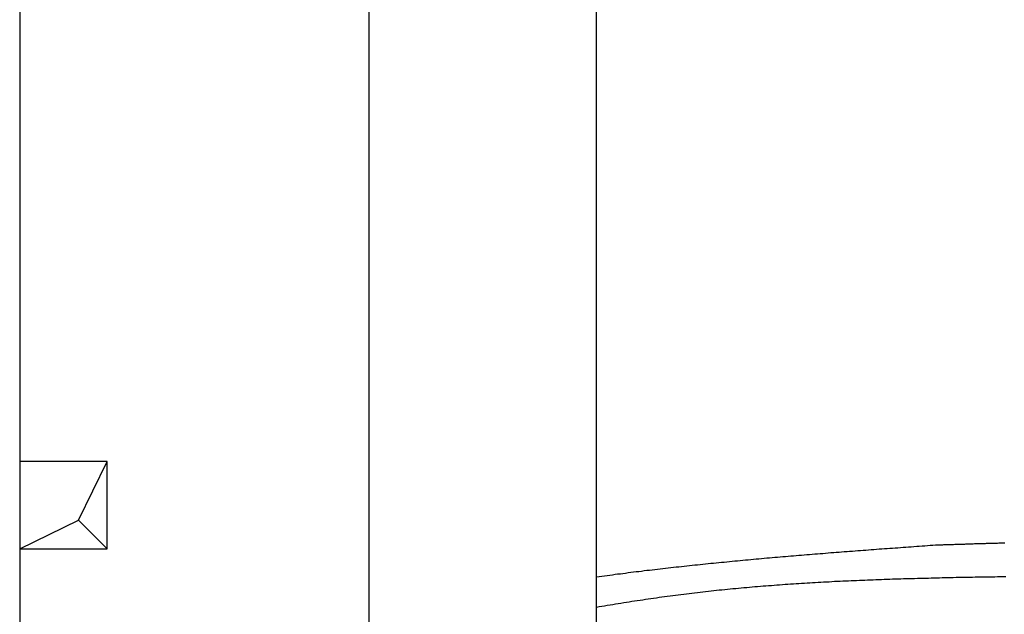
# Model space of a CAD drawing. Extents: x 1073 to 6773, y 6241 to 11366.
# Tile 5 of 58: x 1073 to 2199, y 8991 to 9672. Entities that reach past the tile are written whole.
import ezdxf

# ---------------------------------------------------------------- set-up
doc = ezdxf.new("R2010")
doc.units = 0
doc.layers.get('0').update_dxf_attribs({"linetype": 'CONTINUOUS'})
doc.layers.add('BREAKTHROUGH', color=1, linetype='CONTINUOUS')
doc.layers.add('CAR', color=10, linetype='CONTINUOUS')

msp = doc.modelspace()

# ---------------------------------------------------------------- linework, layer by layer
for p, q in [((1072.8, 10865.9), (1072.8, 6415.9)), ((1472.8, 8708), (1472.8, 10083)), ((1732.8, 8027.8), (1732.8, 10083))]:
    msp.add_line(p, q)
at = {"layer": 'BREAKTHROUGH'}
for p, q in [((1140.1, 9098.9), (1172.8, 9165.9)), ((1072.8, 9065.9), (1140.1, 9098.9)), ((1139.9, 9098.7), (1172.8, 9065.9))]:
    msp.add_line(p, q, dxfattribs=at)
msp.add_lwpolyline([(1172.8, 9165.9), (1072.8, 9165.9), (1072.8, 9065.9), (1172.8, 9065.9)], close=True, dxfattribs=at)
at = {"layer": 'CAR'}
for points in [[(1732.8, 9033.9, 0), (1735.8, 9034.3, 0), (1738.8, 9034.7, 0), (1741.9, 9035.1, 0), (1744.9, 9035.5, 0), (1747.9, 9036, 0), (1751, 9036.4, 0), (1754, 9036.8, 0), (1757, 9037.2, 0), (1760.1, 9037.5, 0), (1763.1, 9037.9, 0), (1766.1, 9038.3, 0), (1769.2, 9038.7, 0), (1772.2, 9039.1, 0), (1775.2, 9039.5, 0), (1778.3, 9039.9, 0), (1781.3, 9040.2, 0), (1784.3, 9040.6, 0), (1787.4, 9041, 0), (1790.4, 9041.4, 0), (1793.5, 9041.7, 0), (1796.5, 9042.1, 0), (1799.5, 9042.4, 0), (1802.6, 9042.8, 0), (1805.6, 9043.1, 0), (1808.7, 9043.5, 0), (1811.7, 9043.8, 0), (1814.8, 9044.2, 0), (1817.8, 9044.5, 0), (1820.8, 9044.9, 0), (1823.9, 9045.2, 0), (1826.9, 9045.5, 0), (1830, 9045.9, 0), (1833, 9046.2, 0), (1836.1, 9046.5, 0), (1839.1, 9046.9, 0), (1842.2, 9047.2, 0), (1845.2, 9047.5, 0), (1848.3, 9047.8, 0), (1851.3, 9048.2, 0), (1854.4, 9048.5, 0), (1857.4, 9048.8, 0), (1860.5, 9049.1, 0), (1863.5, 9049.4, 0), (1866.6, 9049.7, 0), (1869.6, 9050, 0), (1872.7, 9050.3, 0), (1875.7, 9050.6, 0), (1878.8, 9050.9, 0), (1881.8, 9051.2, 0), (1884.9, 9051.5, 0), (1887.9, 9051.8, 0), (1891, 9052.1, 0), (1894, 9052.4, 0), (1897.1, 9052.7, 0), (1900.1, 9053, 0), (1903.2, 9053.2, 0), (1906.2, 9053.5, 0), (1909.3, 9053.8, 0), (1912.4, 9054.1, 0), (1915.4, 9054.4, 0), (1918.5, 9054.6, 0), (1921.5, 9054.9, 0), (1924.6, 9055.2, 0), (1927.6, 9055.5, 0), (1930.7, 9055.7, 0), (1933.8, 9056, 0), (1936.8, 9056.3, 0), (1939.9, 9056.5, 0), (1942.9, 9056.8, 0), (1946, 9057.1, 0), (1949, 9057.3, 0), (1952.1, 9057.6, 0), (1955.2, 9057.8, 0), (1958.2, 9058.1, 0), (1961.3, 9058.4, 0), (1964.3, 9058.6, 0), (1967.4, 9058.9, 0), (1970.5, 9059.1, 0), (1973.5, 9059.4, 0), (1976.6, 9059.6, 0), (1979.7, 9059.9, 0), (1982.7, 9060.1, 0), (1985.8, 9060.4, 0), (1988.8, 9060.6, 0), (1991.9, 9060.8, 0), (1995, 9061.1, 0), (1998, 9061.3, 0), (2001.1, 9061.6, 0), (2004.2, 9061.8, 0), (2007.2, 9062, 0), (2010.3, 9062.3, 0), (2013.3, 9062.5, 0), (2016.4, 9062.8, 0), (2019.5, 9063, 0), (2022.5, 9063.2, 0), (2025.6, 9063.5, 0), (2028.7, 9063.7, 0), (2031.7, 9063.9, 0), (2034.8, 9064.1, 0), (2037.9, 9064.4, 0), (2040.9, 9064.6, 0), (2044, 9064.8, 0), (2047, 9065.1, 0), (2050.1, 9065.3, 0), (2053.2, 9065.5, 0), (2056.2, 9065.8, 0), (2059.3, 9066, 0), (2062.4, 9066.2, 0), (2065.4, 9066.4, 0), (2068.5, 9066.6, 0), (2071.6, 9066.9, 0), (2074.6, 9067.1, 0), (2077.7, 9067.3, 0), (2080.8, 9067.5, 0), (2083.8, 9067.8, 0), (2086.9, 9068, 0), (2090, 9068.2, 0), (2093, 9068.4, 0), (2096.1, 9068.7, 0), (2099.2, 9068.9, 0), (2102.2, 9069.1, 0), (2105.3, 9069.3, 0), (2108.4, 9069.5, 0), (2111.4, 9069.8, 0), (2114.5, 9070, 0), (2117.6, 9070.2, 0), (2120.6, 9070.4, 0)], [(2120.6, 9070.4, 0), (2122, 9070.5, 0), (2123.4, 9070.5, 0), (2124.8, 9070.6, 0), (2126.2, 9070.6, 0), (2127.6, 9070.7, 0), (2129, 9070.7, 0), (2130.4, 9070.8, 0), (2131.8, 9070.8, 0), (2133.2, 9070.8, 0), (2134.6, 9070.9, 0), (2135.9, 9070.9, 0), (2137.3, 9071, 0), (2138.7, 9071, 0), (2140.1, 9071.1, 0), (2141.5, 9071.1, 0), (2142.9, 9071.2, 0), (2144.3, 9071.2, 0), (2145.7, 9071.2, 0), (2147.1, 9071.3, 0), (2148.5, 9071.3, 0), (2149.9, 9071.4, 0), (2151.3, 9071.4, 0), (2152.7, 9071.5, 0), (2154.1, 9071.5, 0), (2155.4, 9071.6, 0), (2156.8, 9071.6, 0), (2158.2, 9071.6, 0), (2159.6, 9071.7, 0), (2161, 9071.7, 0), (2162.4, 9071.8, 0), (2163.8, 9071.8, 0), (2165.2, 9071.9, 0), (2166.6, 9071.9, 0), (2168, 9072, 0), (2169.4, 9072, 0), (2170.8, 9072, 0), (2172.2, 9072.1, 0), (2173.6, 9072.1, 0), (2175, 9072.2, 0), (2176.4, 9072.2, 0), (2177.8, 9072.2, 0), (2179.2, 9072.3, 0), (2180.6, 9072.3, 0), (2182, 9072.4, 0), (2183.4, 9072.4, 0), (2184.8, 9072.5, 0), (2186.2, 9072.5, 0), (2187.6, 9072.5, 0), (2188.9, 9072.6, 0), (2190.3, 9072.6, 0), (2191.8, 9072.6, 0), (2193.1, 9072.7, 0), (2194.5, 9072.7, 0), (2195.9, 9072.8, 0), (2197.3, 9072.8, 0), (2198.7, 9072.8, 0), (2200.1, 9072.9, 0)], [(2201.1, 9033.9, 0), (2197.9, 9033.9, 0), (2194.8, 9033.8, 0), (2191.6, 9033.8, 0), (2188.5, 9033.7, 0), (2185.3, 9033.7, 0), (2182.1, 9033.6, 0), (2179, 9033.6, 0), (2175.8, 9033.5, 0), (2172.7, 9033.5, 0), (2169.5, 9033.4, 0), (2166.3, 9033.4, 0), (2163.2, 9033.3, 0), (2160, 9033.2, 0), (2156.8, 9033.2, 0), (2153.7, 9033.1, 0), (2150.5, 9033.1, 0), (2147.4, 9033, 0), (2144.2, 9033, 0), (2141, 9032.9, 0), (2137.9, 9032.8, 0), (2134.7, 9032.8, 0), (2131.6, 9032.7, 0), (2128.4, 9032.6, 0), (2125.2, 9032.5, 0), (2122.1, 9032.5, 0), (2118.9, 9032.4, 0), (2115.8, 9032.3, 0), (2112.6, 9032.2, 0), (2109.4, 9032.2, 0), (2106.3, 9032.1, 0), (2103.1, 9032, 0), (2100, 9031.9, 0), (2096.8, 9031.8, 0), (2093.6, 9031.7, 0), (2090.5, 9031.6, 0), (2087.3, 9031.6, 0), (2084.2, 9031.5, 0), (2081, 9031.4, 0), (2077.8, 9031.3, 0), (2074.7, 9031.2, 0), (2071.5, 9031.1, 0), (2068.4, 9031, 0), (2065.2, 9030.9, 0), (2062.1, 9030.8, 0), (2058.9, 9030.6, 0), (2055.8, 9030.5, 0), (2052.6, 9030.4, 0), (2049.4, 9030.3, 0), (2046.3, 9030.2, 0), (2043.1, 9030.1, 0), (2040, 9029.9, 0), (2036.8, 9029.8, 0), (2033.7, 9029.7, 0), (2030.5, 9029.5, 0), (2027.4, 9029.4, 0), (2024.2, 9029.3, 0), (2021.1, 9029.1, 0), (2017.9, 9029, 0), (2014.8, 9028.8, 0), (2011.6, 9028.7, 0), (2008.5, 9028.5, 0), (2005.3, 9028.4, 0), (2002.2, 9028.2, 0), (1999, 9028, 0), (1995.8, 9027.9, 0), (1992.7, 9027.7, 0), (1989.5, 9027.5, 0), (1986.4, 9027.4, 0), (1983.2, 9027.2, 0), (1980.1, 9027, 0), (1977, 9026.8, 0), (1973.8, 9026.6, 0), (1970.7, 9026.4, 0), (1967.5, 9026.2, 0), (1964.4, 9026, 0), (1961.2, 9025.8, 0), (1958.1, 9025.6, 0), (1954.9, 9025.4, 0), (1951.8, 9025.2, 0), (1948.6, 9025, 0), (1945.5, 9024.8, 0), (1942.3, 9024.5, 0), (1939.2, 9024.3, 0), (1936.1, 9024.1, 0), (1932.9, 9023.8, 0), (1929.8, 9023.6, 0), (1926.6, 9023.3, 0), (1923.5, 9023.1, 0), (1920.3, 9022.8, 0), (1917.2, 9022.6, 0), (1914.1, 9022.3, 0), (1910.9, 9022, 0), (1907.8, 9021.8, 0), (1904.7, 9021.5, 0), (1901.5, 9021.2, 0), (1898.4, 9020.9, 0), (1895.2, 9020.6, 0), (1892.1, 9020.3, 0), (1889, 9020, 0), (1885.8, 9019.7, 0), (1882.7, 9019.4, 0), (1879.5, 9019.1, 0), (1876.4, 9018.8, 0), (1873.3, 9018.5, 0), (1870.2, 9018.1, 0), (1867, 9017.8, 0), (1863.9, 9017.5, 0), (1860.8, 9017.1, 0), (1857.6, 9016.8, 0), (1854.5, 9016.4, 0), (1851.4, 9016.1, 0), (1848.2, 9015.7, 0), (1845.1, 9015.3, 0), (1842, 9015, 0), (1838.8, 9014.6, 0), (1835.7, 9014.2, 0), (1832.6, 9013.8, 0), (1829.5, 9013.4, 0), (1826.3, 9013, 0), (1823.2, 9012.6, 0), (1820.1, 9012.2, 0), (1817, 9011.8, 0), (1813.8, 9011.4, 0), (1810.7, 9010.9, 0), (1807.6, 9010.5, 0), (1804.5, 9010.1, 0), (1801.3, 9009.6, 0), (1798.2, 9009.2, 0), (1795.1, 9008.7, 0), (1792, 9008.3, 0), (1788.8, 9007.8, 0), (1785.7, 9007.4, 0), (1782.6, 9006.9, 0), (1779.5, 9006.4, 0), (1776.4, 9006, 0), (1773.3, 9005.5, 0), (1770.1, 9005, 0), (1767, 9004.5, 0), (1763.9, 9004, 0), (1760.8, 9003.5, 0), (1757.7, 9003, 0), (1754.6, 9002.5, 0), (1751.5, 9002, 0), (1748.3, 9001.5, 0), (1745.2, 9001, 0), (1742.1, 9000.5, 0), (1739, 8999.9, 0), (1735.9, 8999.4, 0), (1732.8, 8998.9, 0)]]:
    msp.add_polyline3d(points, dxfattribs=at)

doc.saveas('drawing.dxf')
